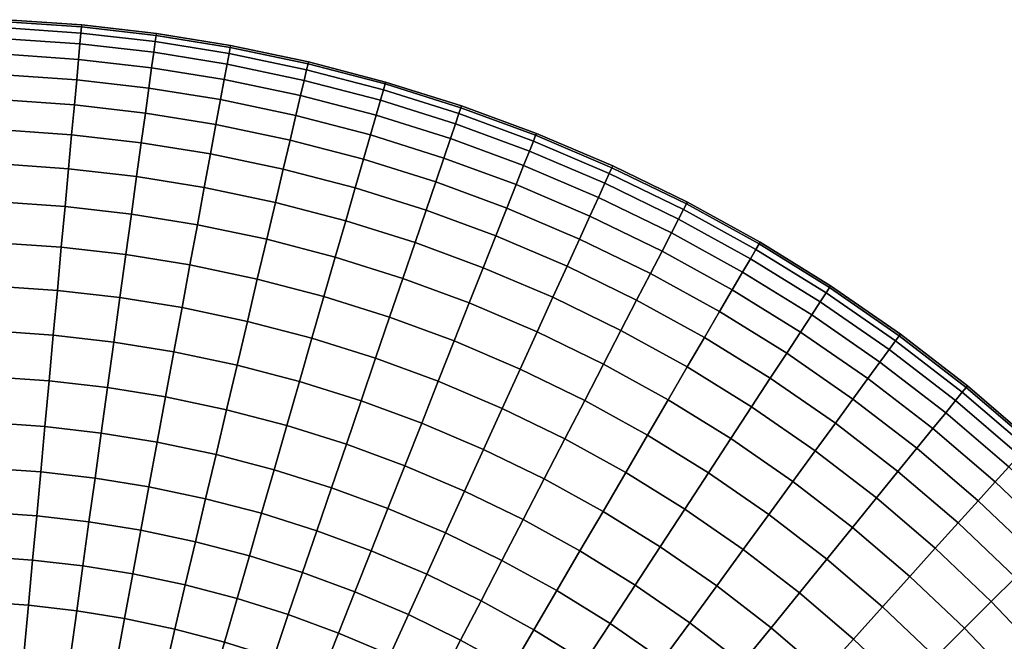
# Model space of a CAD drawing. Extents: x -120 to 2831, y -92 to 75.
# Tile 31 of 256: x 49 to 94, y 47 to 75. Entities that reach past the tile are written whole.
import ezdxf

# ---------------------------------------------------------------- set-up
doc = ezdxf.new("R2010")
doc.units = 0
doc.layers.add('GLASS', color=18, linetype='CONTINUOUS')

msp = doc.modelspace()

# ---------------------------------------------------------------- meshes
at = {"layer": 'GLASS'}
mesh = msp.add_polyface(dxfattribs=at)
corners = [(49.612, 50.267, 0.091), (47.308, 50.426, 0.091), (47.401, 52.445, 0), (49.796, 52.28, 0), (49.422, 48.203, 0.376), (47.213, 48.355, 0.376), (49.231, 46.115, 0.869), (47.118, 46.261, 0.869), (49.231, 46.115, 44.131), (47.118, 46.261, 44.131), (47.022, 44.172, 43.42), (49.04, 44.033, 43.42), (49.422, 48.203, 44.624), (47.213, 48.355, 44.624), (49.612, 50.267, 44.909), (47.308, 50.426, 44.909), (49.796, 52.28, 45), (47.401, 52.445, 45), (49.981, 54.294, 44.909), (47.493, 54.465, 44.909), (50.171, 56.357, 44.624), (47.588, 56.535, 44.624), (50.362, 58.446, 44.131), (47.684, 58.63, 44.131), (50.553, 60.528, 43.42), (47.779, 60.719, 43.42), (50.741, 62.571, 42.486), (47.873, 62.768, 42.486), (50.921, 64.541, 41.332), (47.964, 64.744, 41.332), (51.092, 66.403, 39.968), (48.049, 66.612, 39.968), (51.25, 68.124, 38.41), (48.128, 68.338, 38.41), (51.392, 69.675, 36.682), (48.199, 69.895, 36.682), (51.517, 71.034, 34.812), (48.262, 71.258, 34.812), (51.622, 72.183, 32.834), (48.315, 72.411, 32.834), (51.708, 73.113, 30.782), (48.357, 73.343, 30.782), (51.773, 73.821, 28.691), (48.39, 74.054, 28.691), (51.818, 74.312, 26.594), (48.412, 74.546, 26.594), (51.844, 74.596, 24.522), (48.425, 74.831, 24.522), (51.852, 74.686, 22.5), (48.43, 74.922, 22.5), (51.844, 74.596, 20.478), (48.425, 74.831, 20.478), (51.818, 74.312, 18.406), (48.412, 74.546, 18.406), (51.773, 73.821, 16.309), (48.39, 74.054, 16.309), (51.708, 73.113, 14.218), (48.357, 73.343, 14.218), (51.622, 72.183, 12.166), (48.315, 72.411, 12.166), (51.517, 71.034, 10.188), (48.262, 71.258, 10.188), (51.392, 69.675, 8.318), (48.199, 69.895, 8.318), (51.25, 68.124, 6.59), (48.128, 68.338, 6.59), (51.092, 66.403, 5.032), (48.049, 66.612, 5.032), (50.921, 64.541, 3.668), (47.964, 64.744, 3.668), (50.741, 62.571, 2.514), (47.873, 62.768, 2.514), (50.553, 60.528, 1.58), (47.779, 60.719, 1.58), (50.362, 58.446, 0.869), (47.684, 58.63, 0.869), (50.171, 56.357, 0.376), (47.588, 56.535, 0.376), (49.981, 54.294, 0.091), (47.493, 54.465, 0.091), (49.796, 52.28, 0), (47.401, 52.445, 0), (51.622, 47.951, 0.376), (51.906, 50.004, 0.091), (51.335, 45.874, 0.869), (51.622, 47.951, 44.624), (51.335, 45.874, 44.131), (51.906, 50.004, 44.909)]
mesh.append_faces([[corners[k] for k in face] for face in [(0, 1, 2, 3), (4, 5, 1, 0), (6, 7, 5, 4), (8, 9, 10, 11), (12, 13, 9, 8), (14, 15, 13, 12), (16, 17, 15, 14), (18, 19, 17, 16), (20, 21, 19, 18), (22, 23, 21, 20), (24, 25, 23, 22), (26, 27, 25, 24), (28, 29, 27, 26), (30, 31, 29, 28), (32, 33, 31, 30), (34, 35, 33, 32), (36, 37, 35, 34), (38, 39, 37, 36), (40, 41, 39, 38), (42, 43, 41, 40), (44, 45, 43, 42), (46, 47, 45, 44), (48, 49, 47, 46), (50, 51, 49, 48), (52, 53, 51, 50), (54, 55, 53, 52), (56, 57, 55, 54), (58, 59, 57, 56), (60, 61, 59, 58), (62, 63, 61, 60), (64, 65, 63, 62), (66, 67, 65, 64), (68, 69, 67, 66), (70, 71, 69, 68), (72, 73, 71, 70), (74, 75, 73, 72), (76, 77, 75, 74), (78, 79, 77, 76), (80, 81, 79, 78), (82, 4, 0, 83), (84, 6, 4, 82), (85, 12, 8, 86), (87, 14, 12, 85)]])
mesh = msp.add_polyface(dxfattribs=at)
corners = [(54.122, 66.055, 39.968), (51.092, 66.403, 39.968), (50.921, 64.541, 41.332), (53.867, 64.203, 41.332), (54.359, 67.767, 38.41), (51.25, 68.124, 38.41), (54.572, 69.31, 36.682), (51.392, 69.675, 36.682), (54.759, 70.662, 34.812), (51.517, 71.034, 34.812), (54.917, 71.805, 32.834), (51.622, 72.183, 32.834), (55.044, 72.73, 30.782), (51.708, 73.113, 30.782), (55.142, 73.434, 28.691), (51.773, 73.821, 28.691), (55.209, 73.923, 26.594), (51.818, 74.312, 26.594), (55.248, 74.205, 24.522), (51.844, 74.596, 24.522), (55.26, 74.295, 22.5), (51.852, 74.686, 22.5), (55.248, 74.205, 20.478), (51.844, 74.596, 20.478), (55.209, 73.923, 18.406), (51.818, 74.312, 18.406), (55.142, 73.434, 16.309), (51.773, 73.821, 16.309), (55.044, 72.73, 14.218), (51.708, 73.113, 14.218), (54.917, 71.805, 12.166), (51.622, 72.183, 12.166), (54.759, 70.662, 10.188), (51.517, 71.034, 10.188), (54.572, 69.31, 8.318), (51.392, 69.675, 8.318), (54.359, 67.767, 6.59), (51.25, 68.124, 6.59), (54.122, 66.055, 5.032), (51.092, 66.403, 5.032), (53.867, 64.203, 3.668), (50.921, 64.541, 3.668), (53.596, 62.243, 2.514), (50.741, 62.571, 2.514), (57.134, 65.568, 39.968), (56.793, 63.73, 41.332), (57.448, 67.268, 38.41), (57.732, 68.8, 36.682), (57.98, 70.142, 34.812), (58.19, 71.276, 32.834), (58.36, 72.195, 30.782), (58.489, 72.894, 28.691), (58.579, 73.379, 26.594), (58.631, 73.658, 24.522), (58.647, 73.748, 22.5), (58.631, 73.658, 20.478), (58.579, 73.379, 18.406), (58.489, 72.894, 16.309), (58.36, 72.195, 14.218), (58.19, 71.276, 12.166), (57.98, 70.142, 10.188), (57.732, 68.8, 8.318), (57.448, 67.268, 6.59), (57.134, 65.568, 5.032), (56.793, 63.73, 3.668), (60.298, 64.903, 39.968), (59.869, 63.083, 41.332), (59.869, 63.083, 3.668), (60.298, 64.903, 5.032)]
mesh.append_faces([[corners[k] for k in face] for face in [(0, 1, 2, 3), (4, 5, 1, 0), (6, 7, 5, 4), (8, 9, 7, 6), (10, 11, 9, 8), (12, 13, 11, 10), (14, 15, 13, 12), (16, 17, 15, 14), (18, 19, 17, 16), (20, 21, 19, 18), (22, 23, 21, 20), (24, 25, 23, 22), (26, 27, 25, 24), (28, 29, 27, 26), (30, 31, 29, 28), (32, 33, 31, 30), (34, 35, 33, 32), (36, 37, 35, 34), (38, 39, 37, 36), (40, 41, 39, 38), (42, 43, 41, 40), (44, 0, 3, 45), (46, 4, 0, 44), (47, 6, 4, 46), (48, 8, 6, 47), (49, 10, 8, 48), (50, 12, 10, 49), (51, 14, 12, 50), (52, 16, 14, 51), (53, 18, 16, 52), (54, 20, 18, 53), (55, 22, 20, 54), (56, 24, 22, 55), (57, 26, 24, 56), (58, 28, 26, 57), (59, 30, 28, 58), (60, 32, 30, 59), (61, 34, 32, 60), (62, 36, 34, 61), (63, 38, 36, 62), (64, 40, 38, 63), (65, 44, 45, 66), (67, 64, 63, 68)]])
mesh = msp.add_polyface(dxfattribs=at)
corners = [(60.694, 66.585, 38.41), (57.448, 67.268, 38.41), (57.134, 65.568, 39.968), (60.298, 64.903, 39.968), (61.052, 68.102, 36.682), (57.732, 68.8, 36.682), (61.365, 69.43, 34.812), (57.98, 70.142, 34.812), (61.629, 70.553, 32.834), (58.19, 71.276, 32.834), (61.844, 71.462, 30.782), (58.36, 72.195, 30.782), (62.007, 72.154, 28.691), (58.489, 72.894, 28.691), (62.12, 72.634, 26.594), (58.579, 73.379, 26.594), (62.185, 72.911, 24.522), (58.631, 73.658, 24.522), (62.206, 72.999, 22.5), (58.647, 73.748, 22.5), (62.185, 72.911, 20.478), (58.631, 73.658, 20.478), (62.12, 72.634, 18.406), (58.579, 73.379, 18.406), (62.007, 72.154, 16.309), (58.489, 72.894, 16.309), (61.844, 71.462, 14.218), (58.36, 72.195, 14.218), (61.629, 70.553, 12.166), (58.19, 71.276, 12.166), (61.365, 69.43, 10.188), (57.98, 70.142, 10.188), (61.052, 68.102, 8.318), (57.732, 68.8, 8.318), (60.694, 66.585, 6.59), (57.448, 67.268, 6.59), (60.298, 64.903, 5.032), (57.134, 65.568, 5.032), (64.334, 67.243, 36.682), (63.903, 65.746, 38.41), (64.711, 68.555, 34.812), (65.03, 69.664, 32.834), (65.288, 70.561, 30.782), (65.484, 71.245, 28.691), (65.621, 71.718, 26.594), (65.699, 71.992, 24.522), (65.724, 72.079, 22.5), (65.699, 71.992, 20.478), (65.621, 71.718, 18.406), (65.484, 71.245, 16.309), (65.288, 70.561, 14.218), (65.03, 69.664, 12.166), (64.711, 68.555, 10.188), (64.334, 67.243, 8.318), (63.903, 65.746, 6.59), (67.571, 66.227, 36.682), (67.068, 64.753, 38.41), (68.011, 67.519, 34.812), (68.383, 68.611, 32.834), (68.684, 69.495, 30.782), (68.914, 70.168, 28.691), (68.383, 68.611, 12.166), (68.684, 69.495, 14.218), (68.011, 67.519, 10.188), (67.571, 66.227, 8.318), (67.068, 64.753, 6.59)]
mesh.append_faces([[corners[k] for k in face] for face in [(0, 1, 2, 3), (4, 5, 1, 0), (6, 7, 5, 4), (8, 9, 7, 6), (10, 11, 9, 8), (12, 13, 11, 10), (14, 15, 13, 12), (16, 17, 15, 14), (18, 19, 17, 16), (20, 21, 19, 18), (22, 23, 21, 20), (24, 25, 23, 22), (26, 27, 25, 24), (28, 29, 27, 26), (30, 31, 29, 28), (32, 33, 31, 30), (34, 35, 33, 32), (36, 37, 35, 34), (38, 4, 0, 39), (40, 6, 4, 38), (41, 8, 6, 40), (42, 10, 8, 41), (43, 12, 10, 42), (44, 14, 12, 43), (45, 16, 14, 44), (46, 18, 16, 45), (47, 20, 18, 46), (48, 22, 20, 47), (49, 24, 22, 48), (50, 26, 24, 49), (51, 28, 26, 50), (52, 30, 28, 51), (53, 32, 30, 52), (54, 34, 32, 53), (55, 38, 39, 56), (57, 40, 38, 55), (58, 41, 40, 57), (59, 42, 41, 58), (60, 43, 42, 59), (61, 51, 50, 62), (63, 52, 51, 61), (64, 53, 52, 63), (65, 54, 53, 64)]])
mesh = msp.add_polyface(dxfattribs=at)
corners = [(69.073, 70.635, 26.594), (65.621, 71.718, 26.594), (65.484, 71.245, 28.691), (68.914, 70.168, 28.691), (69.165, 70.904, 24.522), (65.699, 71.992, 24.522), (69.194, 70.99, 22.5), (65.724, 72.079, 22.5), (69.165, 70.904, 20.478), (65.699, 71.992, 20.478), (69.073, 70.635, 18.406), (65.621, 71.718, 18.406), (68.914, 70.168, 16.309), (65.484, 71.245, 16.309), (68.684, 69.495, 14.218), (65.288, 70.561, 14.218), (71.257, 66.324, 34.812), (68.011, 67.519, 34.812), (67.571, 66.227, 36.682), (70.755, 65.055, 36.682), (71.682, 67.397, 32.834), (68.383, 68.611, 32.834), (72.025, 68.265, 30.782), (68.684, 69.495, 30.782), (72.287, 68.927, 28.691), (72.469, 69.385, 26.594), (72.573, 69.65, 24.522), (72.607, 69.734, 22.5), (72.573, 69.65, 20.478), (72.469, 69.385, 18.406), (72.287, 68.927, 16.309), (72.025, 68.265, 14.218), (71.682, 67.397, 12.166), (68.383, 68.611, 12.166), (71.257, 66.324, 10.188), (68.011, 67.519, 10.188), (70.755, 65.055, 8.318), (67.571, 66.227, 8.318), (75.051, 65.964, 32.834), (74.572, 64.913, 34.812), (75.438, 66.813, 30.782), (75.733, 67.461, 28.691), (75.937, 67.909, 26.594), (76.055, 68.168, 24.522), (76.093, 68.251, 22.5), (76.055, 68.168, 20.478), (75.937, 67.909, 18.406), (75.733, 67.461, 16.309), (75.438, 66.813, 14.218), (75.051, 65.964, 12.166), (74.572, 64.913, 10.188), (78.773, 65.191, 30.782), (78.343, 64.362, 32.834), (79.1, 65.823, 28.691), (79.327, 66.26, 26.594), (79.458, 66.513, 24.522), (79.5, 66.594, 22.5), (79.458, 66.513, 20.478), (79.327, 66.26, 18.406), (79.1, 65.823, 16.309), (78.773, 65.191, 14.218), (78.343, 64.362, 12.166)]
mesh.append_faces([[corners[k] for k in face] for face in [(0, 1, 2, 3), (4, 5, 1, 0), (6, 7, 5, 4), (8, 9, 7, 6), (10, 11, 9, 8), (12, 13, 11, 10), (14, 15, 13, 12), (16, 17, 18, 19), (20, 21, 17, 16), (22, 23, 21, 20), (24, 3, 23, 22), (25, 0, 3, 24), (26, 4, 0, 25), (27, 6, 4, 26), (28, 8, 6, 27), (29, 10, 8, 28), (30, 12, 10, 29), (31, 14, 12, 30), (32, 33, 14, 31), (34, 35, 33, 32), (36, 37, 35, 34), (38, 20, 16, 39), (40, 22, 20, 38), (41, 24, 22, 40), (42, 25, 24, 41), (43, 26, 25, 42), (44, 27, 26, 43), (45, 28, 27, 44), (46, 29, 28, 45), (47, 30, 29, 46), (48, 31, 30, 47), (49, 32, 31, 48), (50, 34, 32, 49), (51, 40, 38, 52), (53, 41, 40, 51), (54, 42, 41, 53), (55, 43, 42, 54), (56, 44, 43, 55), (57, 45, 44, 56), (58, 46, 45, 57), (59, 47, 46, 58), (60, 48, 47, 59), (61, 49, 48, 60)]])
mesh = msp.add_polyface(dxfattribs=at)
corners = [(60.638, 54.39, 44.624), (57.984, 55.085, 44.624), (57.508, 53.067, 44.909), (60.066, 52.399, 44.909), (61.218, 56.406, 44.131), (58.465, 57.126, 44.131), (61.796, 58.415, 43.42), (58.944, 59.161, 43.42), (62.363, 60.387, 42.486), (59.415, 61.158, 42.486), (62.909, 62.288, 41.332), (59.869, 63.083, 41.332), (63.426, 64.085, 39.968), (60.298, 64.903, 39.968), (63.903, 65.746, 38.41), (60.694, 66.585, 38.41), (63.426, 64.085, 5.032), (60.298, 64.903, 5.032), (60.694, 66.585, 6.59), (63.903, 65.746, 6.59), (62.909, 62.288, 3.668), (59.869, 63.083, 3.668), (62.363, 60.387, 2.514), (59.415, 61.158, 2.514), (61.796, 58.415, 1.58), (58.944, 59.161, 1.58), (61.218, 56.406, 0.869), (58.465, 57.126, 0.869), (60.638, 54.39, 0.376), (57.984, 55.085, 0.376), (60.066, 52.399, 0.091), (57.508, 53.067, 0.091), (63.257, 53.569, 44.624), (62.588, 51.607, 44.909), (63.933, 55.553, 44.131), (64.608, 57.533, 43.42), (65.27, 59.475, 42.486), (65.908, 61.347, 41.332), (66.511, 63.117, 39.968), (67.068, 64.753, 38.41), (66.511, 63.117, 5.032), (67.068, 64.753, 6.59), (65.908, 61.347, 3.668), (65.27, 59.475, 2.514), (64.608, 57.533, 1.58), (63.933, 55.553, 0.869), (63.257, 53.569, 0.376), (62.588, 51.607, 0.091), (66.604, 54.57, 44.131), (65.832, 52.621, 44.624), (67.373, 56.515, 43.42), (68.129, 58.423, 42.486), (68.857, 60.262, 41.332), (69.545, 62, 39.968), (70.181, 63.607, 38.41), (69.545, 62, 5.032), (70.181, 63.607, 6.59), (68.857, 60.262, 3.668), (68.129, 58.423, 2.514), (67.373, 56.515, 1.58), (66.604, 54.57, 0.869), (65.832, 52.621, 0.376), (69.332, 53.41, 44.131), (68.462, 51.502, 44.624), (70.199, 55.313, 43.42), (68.462, 51.502, 0.376), (69.332, 53.41, 0.869)]
mesh.append_faces([[corners[k] for k in face] for face in [(0, 1, 2, 3), (4, 5, 1, 0), (6, 7, 5, 4), (8, 9, 7, 6), (10, 11, 9, 8), (12, 13, 11, 10), (14, 15, 13, 12), (16, 17, 18, 19), (20, 21, 17, 16), (22, 23, 21, 20), (24, 25, 23, 22), (26, 27, 25, 24), (28, 29, 27, 26), (30, 31, 29, 28), (32, 0, 3, 33), (34, 4, 0, 32), (35, 6, 4, 34), (36, 8, 6, 35), (37, 10, 8, 36), (38, 12, 10, 37), (39, 14, 12, 38), (40, 16, 19, 41), (42, 20, 16, 40), (43, 22, 20, 42), (44, 24, 22, 43), (45, 26, 24, 44), (46, 28, 26, 45), (47, 30, 28, 46), (48, 34, 32, 49), (50, 35, 34, 48), (51, 36, 35, 50), (52, 37, 36, 51), (53, 38, 37, 52), (54, 39, 38, 53), (55, 40, 41, 56), (57, 42, 40, 55), (58, 43, 42, 57), (59, 44, 43, 58), (60, 45, 44, 59), (61, 46, 45, 60), (62, 48, 49, 63), (64, 50, 48, 62), (65, 61, 60, 66)]])
mesh = msp.add_polyface(dxfattribs=at)
corners = [(80.281, 60.421, 36.682), (77.185, 62.126, 36.682), (76.468, 60.742, 38.41), (79.495, 59.076, 38.41), (80.969, 61.6, 34.812), (77.812, 63.337, 34.812), (81.551, 62.596, 32.834), (78.343, 64.362, 32.834), (82.022, 63.403, 30.782), (78.773, 65.191, 30.782), (82.38, 64.017, 28.691), (79.1, 65.823, 28.691), (82.629, 64.442, 26.594), (79.327, 66.26, 26.594), (82.772, 64.688, 24.522), (79.458, 66.513, 24.522), (82.818, 64.767, 22.5), (79.5, 66.594, 22.5), (82.772, 64.688, 20.478), (79.458, 66.513, 20.478), (82.629, 64.442, 18.406), (79.327, 66.26, 18.406), (82.38, 64.017, 16.309), (79.1, 65.823, 16.309), (82.022, 63.403, 14.218), (78.773, 65.191, 14.218), (81.551, 62.596, 12.166), (78.343, 64.362, 12.166), (80.969, 61.6, 10.188), (77.812, 63.337, 10.188), (80.281, 60.421, 8.318), (77.185, 62.126, 8.318), (79.495, 59.076, 6.59), (76.468, 60.742, 6.59), (84.034, 59.705, 34.812), (83.287, 58.563, 36.682), (84.665, 60.671, 32.834), (85.176, 61.452, 30.782), (85.565, 62.048, 28.691), (85.835, 62.46, 26.594), (85.991, 62.699, 24.522), (86.041, 62.775, 22.5), (85.991, 62.699, 20.478), (85.835, 62.46, 18.406), (85.565, 62.048, 16.309), (85.176, 61.452, 14.218), (84.665, 60.671, 12.166), (84.034, 59.705, 10.188), (83.287, 58.563, 8.318), (88.292, 59.299, 30.782), (87.741, 58.544, 32.834), (88.711, 59.873, 28.691), (89.002, 60.271, 26.594), (89.17, 60.501, 24.522), (89.223, 60.575, 22.5), (89.17, 60.501, 20.478), (89.002, 60.271, 18.406), (88.711, 59.873, 16.309), (88.292, 59.299, 14.218), (87.741, 58.544, 12.166), (92.288, 58.213, 22.5), (92.231, 58.143, 24.522), (92.231, 58.143, 20.478), (92.051, 57.922, 18.406)]
mesh.append_faces([[corners[k] for k in face] for face in [(0, 1, 2, 3), (4, 5, 1, 0), (6, 7, 5, 4), (8, 9, 7, 6), (10, 11, 9, 8), (12, 13, 11, 10), (14, 15, 13, 12), (16, 17, 15, 14), (18, 19, 17, 16), (20, 21, 19, 18), (22, 23, 21, 20), (24, 25, 23, 22), (26, 27, 25, 24), (28, 29, 27, 26), (30, 31, 29, 28), (32, 33, 31, 30), (34, 4, 0, 35), (36, 6, 4, 34), (37, 8, 6, 36), (38, 10, 8, 37), (39, 12, 10, 38), (40, 14, 12, 39), (41, 16, 14, 40), (42, 18, 16, 41), (43, 20, 18, 42), (44, 22, 20, 43), (45, 24, 22, 44), (46, 26, 24, 45), (47, 28, 26, 46), (48, 30, 28, 47), (49, 37, 36, 50), (51, 38, 37, 49), (52, 39, 38, 51), (53, 40, 39, 52), (54, 41, 40, 53), (55, 42, 41, 54), (56, 43, 42, 55), (57, 44, 43, 56), (58, 45, 44, 57), (59, 46, 45, 58), (60, 54, 53, 61), (62, 55, 54, 60), (63, 56, 55, 62)]])
mesh = msp.add_polyface(dxfattribs=at)
corners = [(70.755, 65.055, 36.682), (67.571, 66.227, 36.682), (67.068, 64.753, 38.41), (70.181, 63.607, 38.41), (70.181, 63.607, 6.59), (67.068, 64.753, 6.59), (67.571, 66.227, 8.318), (70.755, 65.055, 8.318), (71.049, 57.18, 42.486), (68.129, 58.423, 42.486), (67.373, 56.515, 43.42), (70.199, 55.313, 43.42), (71.869, 58.98, 41.332), (68.857, 60.262, 41.332), (72.644, 60.681, 39.968), (69.545, 62, 39.968), (73.361, 62.254, 38.41), (74.007, 63.672, 36.682), (74.572, 64.913, 34.812), (71.257, 66.324, 34.812), (74.007, 63.672, 8.318), (71.257, 66.324, 10.188), (74.572, 64.913, 10.188), (73.361, 62.254, 6.59), (72.644, 60.681, 5.032), (69.545, 62, 5.032), (71.869, 58.98, 3.668), (68.857, 60.262, 3.668), (71.049, 57.18, 2.514), (68.129, 58.423, 2.514), (70.199, 55.313, 1.58), (67.373, 56.515, 1.58), (69.332, 53.41, 0.869), (66.604, 54.57, 0.869), (72.959, 53.969, 43.42), (69.332, 53.41, 44.131), (71.998, 52.113, 44.131), (73.903, 55.792, 42.486), (74.813, 57.548, 41.332), (75.673, 59.208, 39.968), (76.468, 60.742, 38.41), (77.185, 62.126, 36.682), (77.812, 63.337, 34.812), (78.343, 64.362, 32.834), (75.051, 65.964, 32.834), (77.812, 63.337, 10.188), (75.051, 65.964, 12.166), (78.343, 64.362, 12.166), (77.185, 62.126, 8.318), (76.468, 60.742, 6.59), (75.673, 59.208, 5.032), (74.813, 57.548, 3.668), (73.903, 55.792, 2.514), (72.959, 53.969, 1.58), (71.998, 52.113, 0.869), (75.649, 52.489, 43.42), (74.595, 50.683, 44.131), (76.684, 54.261, 42.486), (77.681, 55.969, 41.332), (78.624, 57.584, 39.968), (79.495, 59.076, 38.41), (78.624, 57.584, 5.032), (79.495, 59.076, 6.59), (77.681, 55.969, 3.668), (76.684, 54.261, 2.514), (75.649, 52.489, 1.58), (74.595, 50.683, 0.869), (79.383, 52.592, 42.486), (78.261, 50.874, 43.42), (78.261, 50.874, 1.58), (79.383, 52.592, 2.514)]
mesh.append_faces([[corners[k] for k in face] for face in [(0, 1, 2, 3), (4, 5, 6, 7), (8, 9, 10, 11), (12, 13, 9, 8), (14, 15, 13, 12), (16, 3, 15, 14), (17, 0, 3, 16), (18, 19, 0, 17), (20, 7, 21, 22), (23, 4, 7, 20), (24, 25, 4, 23), (26, 27, 25, 24), (28, 29, 27, 26), (30, 31, 29, 28), (32, 33, 31, 30), (34, 11, 35, 36), (37, 8, 11, 34), (38, 12, 8, 37), (39, 14, 12, 38), (40, 16, 14, 39), (41, 17, 16, 40), (42, 18, 17, 41), (43, 44, 18, 42), (45, 22, 46, 47), (48, 20, 22, 45), (49, 23, 20, 48), (50, 24, 23, 49), (51, 26, 24, 50), (52, 28, 26, 51), (53, 30, 28, 52), (54, 32, 30, 53), (55, 34, 36, 56), (57, 37, 34, 55), (58, 38, 37, 57), (59, 39, 38, 58), (60, 40, 39, 59), (61, 50, 49, 62), (63, 51, 50, 61), (64, 52, 51, 63), (65, 53, 52, 64), (66, 54, 53, 65), (67, 57, 55, 68), (69, 65, 64, 70)]])
mesh = msp.add_polyface(dxfattribs=at)
corners = [(51.906, 50.004, 0.091), (49.612, 50.267, 0.091), (49.796, 52.28, 0), (52.182, 52.006, 0), (52.182, 52.006, 45), (49.796, 52.28, 45), (49.612, 50.267, 44.909), (51.906, 50.004, 44.909), (52.459, 54.009, 44.909), (49.981, 54.294, 44.909), (52.742, 56.062, 44.624), (50.171, 56.357, 44.624), (53.029, 58.139, 44.131), (50.362, 58.446, 44.131), (53.315, 60.211, 43.42), (50.553, 60.528, 43.42), (53.596, 62.243, 42.486), (50.741, 62.571, 42.486), (53.867, 64.203, 41.332), (50.921, 64.541, 41.332), (53.315, 60.211, 1.58), (50.553, 60.528, 1.58), (50.741, 62.571, 2.514), (53.596, 62.243, 2.514), (53.029, 58.139, 0.869), (50.362, 58.446, 0.869), (52.742, 56.062, 0.376), (50.171, 56.357, 0.376), (52.459, 54.009, 0.091), (49.981, 54.294, 0.091), (52.182, 52.006, 0), (49.796, 52.28, 0), (54.185, 49.636, 0.091), (54.553, 51.624, 0), (54.553, 51.624, 45), (54.185, 49.636, 44.909), (54.921, 53.612, 44.909), (55.298, 55.649, 44.624), (55.68, 57.711, 44.131), (56.06, 59.767, 43.42), (56.434, 61.785, 42.486), (56.793, 63.73, 41.332), (56.434, 61.785, 2.514), (53.867, 64.203, 3.668), (56.793, 63.73, 3.668), (56.06, 59.767, 1.58), (55.68, 57.711, 0.869), (55.298, 55.649, 0.376), (54.921, 53.612, 0.091), (54.553, 51.624, 0), (56.58, 49.132, 0.091), (57.044, 51.1, 0), (57.044, 51.1, 45), (56.58, 49.132, 44.909), (57.508, 53.067, 44.909), (57.984, 55.085, 44.624), (58.465, 57.126, 44.131), (58.944, 59.161, 43.42), (59.415, 61.158, 42.486), (59.869, 63.083, 41.332), (59.415, 61.158, 2.514), (59.869, 63.083, 3.668), (58.944, 59.161, 1.58), (58.465, 57.126, 0.869), (57.984, 55.085, 0.376), (57.508, 53.067, 0.091), (57.044, 51.1, 0), (60.066, 52.399, 44.909), (59.507, 50.456, 45), (59.507, 50.456, 0), (60.066, 52.399, 0.091)]
mesh.append_faces([[corners[k] for k in face] for face in [(0, 1, 2, 3), (4, 5, 6, 7), (8, 9, 5, 4), (10, 11, 9, 8), (12, 13, 11, 10), (14, 15, 13, 12), (16, 17, 15, 14), (18, 19, 17, 16), (20, 21, 22, 23), (24, 25, 21, 20), (26, 27, 25, 24), (28, 29, 27, 26), (30, 31, 29, 28), (32, 0, 3, 33), (34, 4, 7, 35), (36, 8, 4, 34), (37, 10, 8, 36), (38, 12, 10, 37), (39, 14, 12, 38), (40, 16, 14, 39), (41, 18, 16, 40), (42, 23, 43, 44), (45, 20, 23, 42), (46, 24, 20, 45), (47, 26, 24, 46), (48, 28, 26, 47), (49, 30, 28, 48), (50, 32, 33, 51), (52, 34, 35, 53), (54, 36, 34, 52), (55, 37, 36, 54), (56, 38, 37, 55), (57, 39, 38, 56), (58, 40, 39, 57), (59, 41, 40, 58), (60, 42, 44, 61), (62, 45, 42, 60), (63, 46, 45, 62), (64, 47, 46, 63), (65, 48, 47, 64), (66, 49, 48, 65), (67, 54, 52, 68), (69, 66, 65, 70)]])
mesh = msp.add_polyface(dxfattribs=at)
corners = [(80.466, 54.248, 41.332), (77.681, 55.969, 41.332), (76.684, 54.261, 42.486), (79.383, 52.592, 42.486), (81.489, 55.812, 39.968), (78.624, 57.584, 39.968), (82.435, 57.259, 38.41), (79.495, 59.076, 38.41), (83.287, 58.563, 36.682), (80.281, 60.421, 36.682), (82.435, 57.259, 6.59), (79.495, 59.076, 6.59), (80.281, 60.421, 8.318), (83.287, 58.563, 8.318), (81.489, 55.812, 5.032), (78.624, 57.584, 5.032), (80.466, 54.248, 3.668), (77.681, 55.969, 3.668), (79.383, 52.592, 2.514), (76.684, 54.261, 2.514), (83.216, 52.346, 41.332), (82.05, 50.749, 42.486), (84.318, 53.856, 39.968), (85.337, 55.252, 38.41), (86.256, 56.51, 36.682), (87.061, 57.612, 34.812), (84.034, 59.705, 34.812), (87.741, 58.544, 32.834), (84.665, 60.671, 32.834), (87.061, 57.612, 10.188), (84.034, 59.705, 10.188), (84.665, 60.671, 12.166), (87.741, 58.544, 12.166), (86.256, 56.51, 8.318), (85.337, 55.252, 6.59), (84.318, 53.856, 5.032), (83.216, 52.346, 3.668), (82.05, 50.749, 2.514), (87.043, 51.757, 39.968), (85.865, 50.306, 41.332), (88.133, 53.098, 38.41), (89.115, 54.307, 36.682), (89.976, 55.367, 34.812), (90.703, 56.262, 32.834), (91.292, 56.987, 30.782), (88.292, 59.299, 30.782), (91.741, 57.539, 28.691), (88.711, 59.873, 28.691), (92.051, 57.922, 26.594), (89.002, 60.271, 26.594), (92.231, 58.143, 24.522), (89.17, 60.501, 24.522), (91.741, 57.539, 16.309), (88.711, 59.873, 16.309), (89.002, 60.271, 18.406), (92.051, 57.922, 18.406), (91.292, 56.987, 14.218), (88.292, 59.299, 14.218), (90.703, 56.262, 12.166), (89.976, 55.367, 10.188), (89.115, 54.307, 8.318), (88.133, 53.098, 6.59), (87.043, 51.757, 5.032), (85.865, 50.306, 3.668), (91.857, 51.96, 36.682), (90.814, 50.803, 38.41), (92.771, 52.974, 34.812), (93.544, 53.831, 32.834), (92.771, 52.974, 10.188), (93.544, 53.831, 12.166), (91.857, 51.96, 8.318), (90.814, 50.803, 6.59)]
mesh.append_faces([[corners[k] for k in face] for face in [(0, 1, 2, 3), (4, 5, 1, 0), (6, 7, 5, 4), (8, 9, 7, 6), (10, 11, 12, 13), (14, 15, 11, 10), (16, 17, 15, 14), (18, 19, 17, 16), (20, 0, 3, 21), (22, 4, 0, 20), (23, 6, 4, 22), (24, 8, 6, 23), (25, 26, 8, 24), (27, 28, 26, 25), (29, 30, 31, 32), (33, 13, 30, 29), (34, 10, 13, 33), (35, 14, 10, 34), (36, 16, 14, 35), (37, 18, 16, 36), (38, 22, 20, 39), (40, 23, 22, 38), (41, 24, 23, 40), (42, 25, 24, 41), (43, 27, 25, 42), (44, 45, 27, 43), (46, 47, 45, 44), (48, 49, 47, 46), (50, 51, 49, 48), (52, 53, 54, 55), (56, 57, 53, 52), (58, 32, 57, 56), (59, 29, 32, 58), (60, 33, 29, 59), (61, 34, 33, 60), (62, 35, 34, 61), (63, 36, 35, 62), (64, 41, 40, 65), (66, 42, 41, 64), (67, 43, 42, 66), (68, 59, 58, 69), (70, 60, 59, 68), (71, 61, 60, 70)]])
mesh = msp.add_polyface(dxfattribs=at)
corners = [(94.169, 54.524, 30.782), (91.292, 56.987, 30.782), (90.703, 56.262, 32.834), (93.544, 53.831, 32.834), (94.646, 55.052, 28.691), (91.741, 57.539, 28.691), (94.976, 55.418, 26.594), (92.051, 57.922, 26.594), (95.166, 55.63, 24.522), (92.231, 58.143, 24.522), (95.227, 55.697, 22.5), (92.288, 58.213, 22.5), (95.166, 55.63, 20.478), (92.231, 58.143, 20.478), (94.976, 55.418, 18.406), (92.051, 57.922, 18.406), (94.646, 55.052, 16.309), (91.741, 57.539, 16.309), (94.169, 54.524, 14.218), (91.292, 56.987, 14.218), (93.544, 53.831, 12.166), (90.703, 56.262, 12.166), (94.475, 49.475, 36.682), (91.857, 51.96, 36.682), (90.814, 50.803, 38.41), (93.373, 48.373, 38.41), (95.44, 50.44, 34.812), (92.771, 52.974, 34.812), (96.256, 51.256, 32.834), (96.916, 51.916, 30.782), (97.419, 52.419, 28.691), (97.767, 52.767, 26.594), (97.969, 52.969, 24.522), (98.033, 53.033, 22.5), (97.969, 52.969, 20.478), (97.767, 52.767, 18.406), (97.419, 52.419, 16.309), (96.916, 51.916, 14.218), (96.256, 51.256, 12.166), (95.44, 50.44, 10.188), (92.771, 52.974, 10.188), (94.475, 49.475, 8.318), (91.857, 51.96, 8.318), (93.373, 48.373, 6.59), (90.814, 50.803, 6.59), (97.973, 47.771, 34.812), (96.96, 46.858, 36.682), (98.83, 48.544, 32.834), (99.524, 49.17, 30.782), (100.052, 49.646, 28.691), (100.418, 49.976, 26.594), (100.63, 50.167, 24.522), (100.697, 50.228, 22.5), (100.63, 50.167, 20.478), (100.418, 49.976, 18.406), (100.052, 49.646, 16.309), (99.524, 49.17, 14.218), (98.83, 48.544, 12.166), (97.973, 47.771, 10.188), (96.96, 46.858, 8.318), (103.213, 47.288, 22.5), (103.142, 47.231, 24.522), (103.142, 47.231, 20.478), (102.922, 47.051, 18.406)]
mesh.append_faces([[corners[k] for k in face] for face in [(0, 1, 2, 3), (4, 5, 1, 0), (6, 7, 5, 4), (8, 9, 7, 6), (10, 11, 9, 8), (12, 13, 11, 10), (14, 15, 13, 12), (16, 17, 15, 14), (18, 19, 17, 16), (20, 21, 19, 18), (22, 23, 24, 25), (26, 27, 23, 22), (28, 3, 27, 26), (29, 0, 3, 28), (30, 4, 0, 29), (31, 6, 4, 30), (32, 8, 6, 31), (33, 10, 8, 32), (34, 12, 10, 33), (35, 14, 12, 34), (36, 16, 14, 35), (37, 18, 16, 36), (38, 20, 18, 37), (39, 40, 20, 38), (41, 42, 40, 39), (43, 44, 42, 41), (45, 26, 22, 46), (47, 28, 26, 45), (48, 29, 28, 47), (49, 30, 29, 48), (50, 31, 30, 49), (51, 32, 31, 50), (52, 33, 32, 51), (53, 34, 33, 52), (54, 35, 34, 53), (55, 36, 35, 54), (56, 37, 36, 55), (57, 38, 37, 56), (58, 39, 38, 57), (59, 41, 39, 58), (60, 52, 51, 61), (62, 53, 52, 60), (63, 54, 53, 62)]])
mesh = msp.add_polyface(dxfattribs=at)
corners = [(61.284, 47.78, 0.091), (58.948, 48.513, 0.091), (59.507, 50.456, 0), (61.936, 49.693, 0), (60.615, 45.818, 0.376), (58.376, 46.521, 0.376), (59.939, 43.833, 0.869), (57.796, 44.506, 0.869), (60.615, 45.818, 44.624), (58.376, 46.521, 44.624), (57.796, 44.506, 44.131), (59.939, 43.833, 44.131), (61.284, 47.78, 44.909), (58.948, 48.513, 44.909), (61.936, 49.693, 45), (59.507, 50.456, 45), (62.588, 51.607, 44.909), (60.066, 52.399, 44.909), (61.936, 49.693, 0), (59.507, 50.456, 0), (60.066, 52.399, 0.091), (62.588, 51.607, 0.091), (63.581, 46.934, 0.091), (64.325, 48.814, 0), (62.818, 45.007, 0.376), (62.046, 43.058, 0.869), (61.276, 41.113, 1.58), (59.264, 41.854, 1.58), (60.521, 39.205, 2.514), (58.602, 39.912, 2.514), (61.276, 41.113, 43.42), (59.264, 41.854, 43.42), (58.602, 39.912, 42.486), (60.521, 39.205, 42.486), (62.046, 43.058, 44.131), (62.818, 45.007, 44.624), (63.581, 46.934, 44.909), (64.325, 48.814, 45), (65.069, 50.694, 44.909), (65.832, 52.621, 44.624), (63.257, 53.569, 44.624), (65.069, 50.694, 0.091), (63.257, 53.569, 0.376), (65.832, 52.621, 0.376), (64.325, 48.814, 0), (65.927, 45.936, 0.091), (66.765, 47.776, 0), (65.068, 44.05, 0.376), (64.198, 42.142, 0.869), (63.331, 40.239, 1.58), (64.198, 42.142, 44.131), (63.331, 40.239, 43.42), (65.068, 44.05, 44.624), (65.927, 45.936, 44.909), (66.765, 47.776, 45), (67.603, 49.616, 44.909), (68.462, 51.502, 44.624), (67.603, 49.616, 0.091), (68.462, 51.502, 0.376), (66.765, 47.776, 0), (68.22, 44.821, 0.091), (69.15, 46.616, 0), (67.266, 42.98, 0.376), (66.302, 41.119, 0.869), (65.34, 39.262, 1.58), (66.302, 41.119, 44.131), (65.34, 39.262, 43.42), (67.266, 42.98, 44.624), (68.22, 44.821, 44.909), (69.15, 46.616, 45), (68.351, 39.99, 0.869), (69.408, 41.801, 0.376)]
mesh.append_faces([[corners[k] for k in face] for face in [(0, 1, 2, 3), (4, 5, 1, 0), (6, 7, 5, 4), (8, 9, 10, 11), (12, 13, 9, 8), (14, 15, 13, 12), (16, 17, 15, 14), (18, 19, 20, 21), (22, 0, 3, 23), (24, 4, 0, 22), (25, 6, 4, 24), (26, 27, 6, 25), (28, 29, 27, 26), (30, 31, 32, 33), (34, 11, 31, 30), (35, 8, 11, 34), (36, 12, 8, 35), (37, 14, 12, 36), (38, 16, 14, 37), (39, 40, 16, 38), (41, 21, 42, 43), (44, 18, 21, 41), (45, 22, 23, 46), (47, 24, 22, 45), (48, 25, 24, 47), (49, 26, 25, 48), (50, 34, 30, 51), (52, 35, 34, 50), (53, 36, 35, 52), (54, 37, 36, 53), (55, 38, 37, 54), (56, 39, 38, 55), (57, 41, 43, 58), (59, 44, 41, 57), (60, 45, 46, 61), (62, 47, 45, 60), (63, 48, 47, 62), (64, 49, 48, 63), (65, 50, 51, 66), (67, 52, 50, 65), (68, 53, 52, 67), (69, 54, 53, 68), (70, 63, 62, 71)]])
mesh = msp.add_polyface(dxfattribs=at)
corners = [(70.08, 48.411, 44.909), (67.603, 49.616, 44.909), (66.765, 47.776, 45), (69.15, 46.616, 45), (71.033, 50.251, 44.624), (68.462, 51.502, 44.624), (71.998, 52.113, 44.131), (69.332, 53.41, 44.131), (71.033, 50.251, 0.376), (68.462, 51.502, 0.376), (69.332, 53.41, 0.869), (71.998, 52.113, 0.869), (70.08, 48.411, 0.091), (67.603, 49.616, 0.091), (69.15, 46.616, 0), (66.765, 47.776, 0), (70.453, 43.591, 0.091), (68.22, 44.821, 0.091), (69.15, 46.616, 0), (71.473, 45.337, 0), (69.408, 41.801, 0.376), (67.266, 42.98, 0.376), (69.408, 41.801, 44.624), (67.266, 42.98, 44.624), (66.302, 41.119, 44.131), (68.351, 39.99, 44.131), (70.453, 43.591, 44.909), (68.22, 44.821, 44.909), (71.473, 45.337, 45), (72.492, 47.083, 44.909), (73.537, 48.872, 44.624), (74.595, 50.683, 44.131), (73.537, 48.872, 0.376), (74.595, 50.683, 0.869), (72.492, 47.083, 0.091), (71.473, 45.337, 0), (72.622, 42.25, 0.091), (73.728, 43.942, 0), (71.488, 40.515, 0.376), (72.622, 42.25, 44.909), (71.488, 40.515, 44.624), (73.728, 43.942, 45), (74.835, 45.634, 44.909), (75.969, 47.369, 44.624), (77.116, 49.124, 44.131), (78.261, 50.874, 43.42), (75.649, 52.489, 43.42), (77.116, 49.124, 0.869), (75.649, 52.489, 1.58), (78.261, 50.874, 1.58), (75.969, 47.369, 0.376), (74.835, 45.634, 0.091), (73.728, 43.942, 0), (74.764, 40.769, 0.091), (75.956, 42.402, 0), (73.542, 39.095, 0.376), (74.764, 40.769, 44.909), (73.542, 39.095, 44.624), (75.956, 42.402, 45), (77.148, 44.035, 44.909), (78.37, 45.709, 44.624), (79.607, 47.402, 44.131), (78.37, 45.709, 0.376), (79.607, 47.402, 0.869), (77.148, 44.035, 0.091), (75.956, 42.402, 0), (76.827, 39.18, 0.091), (78.102, 40.749, 0), (78.102, 40.749, 45), (76.827, 39.18, 44.909), (79.376, 42.318, 44.909), (78.102, 40.749, 0), (79.376, 42.318, 0.091)]
mesh.append_faces([[corners[k] for k in face] for face in [(0, 1, 2, 3), (4, 5, 1, 0), (6, 7, 5, 4), (8, 9, 10, 11), (12, 13, 9, 8), (14, 15, 13, 12), (16, 17, 18, 19), (20, 21, 17, 16), (22, 23, 24, 25), (26, 27, 23, 22), (28, 3, 27, 26), (29, 0, 3, 28), (30, 4, 0, 29), (31, 6, 4, 30), (32, 8, 11, 33), (34, 12, 8, 32), (35, 14, 12, 34), (36, 16, 19, 37), (38, 20, 16, 36), (39, 26, 22, 40), (41, 28, 26, 39), (42, 29, 28, 41), (43, 30, 29, 42), (44, 31, 30, 43), (45, 46, 31, 44), (47, 33, 48, 49), (50, 32, 33, 47), (51, 34, 32, 50), (52, 35, 34, 51), (53, 36, 37, 54), (55, 38, 36, 53), (56, 39, 40, 57), (58, 41, 39, 56), (59, 42, 41, 58), (60, 43, 42, 59), (61, 44, 43, 60), (62, 50, 47, 63), (64, 51, 50, 62), (65, 52, 51, 64), (66, 53, 54, 67), (68, 58, 56, 69), (70, 59, 58, 68), (71, 65, 64, 72)]])
mesh = msp.add_polyface(dxfattribs=at)
corners = [(80.84, 49.091, 43.42), (78.261, 50.874, 43.42), (77.116, 49.124, 44.131), (79.607, 47.402, 44.131), (82.05, 50.749, 42.486), (79.383, 52.592, 42.486), (80.84, 49.091, 1.58), (78.261, 50.874, 1.58), (79.383, 52.592, 2.514), (82.05, 50.749, 2.514), (79.607, 47.402, 0.869), (77.116, 49.124, 0.869), (80.683, 43.927, 44.624), (78.37, 45.709, 44.624), (77.148, 44.035, 44.909), (79.376, 42.318, 44.909), (82.005, 45.555, 44.131), (83.324, 47.178, 43.42), (84.617, 48.77, 42.486), (85.865, 50.306, 41.332), (83.216, 52.346, 41.332), (84.617, 48.77, 2.514), (83.216, 52.346, 3.668), (85.865, 50.306, 3.668), (83.324, 47.178, 1.58), (82.005, 45.555, 0.869), (80.683, 43.927, 0.376), (78.37, 45.709, 0.376), (79.376, 42.318, 0.091), (77.148, 44.035, 0.091), (82.901, 42.029, 44.624), (81.513, 40.489, 44.909), (84.305, 43.586, 44.131), (85.706, 45.139, 43.42), (87.08, 46.663, 42.486), (88.405, 48.132, 41.332), (89.657, 49.52, 39.968), (87.043, 51.757, 39.968), (90.814, 50.803, 38.41), (88.133, 53.098, 38.41), (89.657, 49.52, 5.032), (87.043, 51.757, 5.032), (88.133, 53.098, 6.59), (90.814, 50.803, 6.59), (88.405, 48.132, 3.668), (87.08, 46.663, 2.514), (85.706, 45.139, 1.58), (84.305, 43.586, 0.869), (82.901, 42.029, 0.376), (81.513, 40.489, 0.091), (87.979, 42.98, 43.42), (86.501, 41.501, 44.131), (89.43, 44.431, 42.486), (90.829, 45.829, 41.332), (92.151, 47.151, 39.968), (93.373, 48.373, 38.41), (92.151, 47.151, 5.032), (93.373, 48.373, 6.59), (90.829, 45.829, 3.668), (89.43, 44.431, 2.514), (87.979, 42.98, 1.58), (86.501, 41.501, 0.869), (85.018, 40.018, 0.376), (91.662, 42.08, 42.486), (90.139, 40.706, 43.42), (93.131, 43.405, 41.332), (91.662, 42.08, 2.514), (93.131, 43.405, 3.668), (90.139, 40.706, 1.58)]
mesh.append_faces([[corners[k] for k in face] for face in [(0, 1, 2, 3), (4, 5, 1, 0), (6, 7, 8, 9), (10, 11, 7, 6), (12, 13, 14, 15), (16, 3, 13, 12), (17, 0, 3, 16), (18, 4, 0, 17), (19, 20, 4, 18), (21, 9, 22, 23), (24, 6, 9, 21), (25, 10, 6, 24), (26, 27, 10, 25), (28, 29, 27, 26), (30, 12, 15, 31), (32, 16, 12, 30), (33, 17, 16, 32), (34, 18, 17, 33), (35, 19, 18, 34), (36, 37, 19, 35), (38, 39, 37, 36), (40, 41, 42, 43), (44, 23, 41, 40), (45, 21, 23, 44), (46, 24, 21, 45), (47, 25, 24, 46), (48, 26, 25, 47), (49, 28, 26, 48), (50, 33, 32, 51), (52, 34, 33, 50), (53, 35, 34, 52), (54, 36, 35, 53), (55, 38, 36, 54), (56, 40, 43, 57), (58, 44, 40, 56), (59, 45, 44, 58), (60, 46, 45, 59), (61, 47, 46, 60), (62, 48, 47, 61), (63, 52, 50, 64), (65, 53, 52, 63), (66, 59, 58, 67), (68, 60, 59, 66)]])
mesh = msp.add_polyface(dxfattribs=at)
corners = [(53.808, 47.598, 0.376), (51.622, 47.951, 0.376), (51.906, 50.004, 0.091), (54.185, 49.636, 0.091), (53.427, 45.536, 0.869), (51.335, 45.874, 0.869), (53.046, 43.48, 1.58), (51.049, 43.802, 1.58), (52.673, 41.462, 2.514), (50.769, 41.769, 2.514), (52.313, 39.517, 3.668), (50.498, 39.81, 3.668), (51.973, 37.679, 5.032), (50.242, 37.958, 5.032), (52.313, 39.517, 41.332), (50.498, 39.81, 41.332), (50.242, 37.958, 39.968), (51.973, 37.679, 39.968), (52.673, 41.462, 42.486), (50.769, 41.769, 42.486), (53.046, 43.48, 43.42), (51.049, 43.802, 43.42), (53.427, 45.536, 44.131), (51.335, 45.874, 44.131), (53.808, 47.598, 44.624), (51.622, 47.951, 44.624), (54.185, 49.636, 44.909), (51.906, 50.004, 44.909), (56.105, 47.115, 0.376), (56.58, 49.132, 0.091), (55.624, 45.074, 0.869), (55.144, 43.038, 1.58), (54.673, 41.041, 2.514), (54.22, 39.116, 3.668), (53.791, 37.296, 5.032), (54.22, 39.116, 41.332), (53.791, 37.296, 39.968), (54.673, 41.041, 42.486), (55.144, 43.038, 43.42), (55.624, 45.074, 44.131), (56.105, 47.115, 44.624), (56.58, 49.132, 44.909), (58.948, 48.513, 0.091), (57.044, 51.1, 0), (59.507, 50.456, 0), (58.376, 46.521, 0.376), (57.796, 44.506, 0.869), (57.219, 42.496, 1.58), (56.652, 40.524, 2.514), (56.105, 38.623, 3.668), (56.105, 38.623, 41.332), (55.588, 36.826, 39.968), (56.652, 40.524, 42.486), (57.219, 42.496, 43.42), (57.796, 44.506, 44.131), (58.376, 46.521, 44.624), (58.948, 48.513, 44.909), (59.507, 50.456, 45), (57.044, 51.1, 45), (59.264, 41.854, 1.58), (59.939, 43.833, 0.869), (58.602, 39.912, 2.514), (57.964, 38.039, 3.668), (58.602, 39.912, 42.486), (57.964, 38.039, 41.332), (59.264, 41.854, 43.42), (59.939, 43.833, 44.131)]
mesh.append_faces([[corners[k] for k in face] for face in [(0, 1, 2, 3), (4, 5, 1, 0), (6, 7, 5, 4), (8, 9, 7, 6), (10, 11, 9, 8), (12, 13, 11, 10), (14, 15, 16, 17), (18, 19, 15, 14), (20, 21, 19, 18), (22, 23, 21, 20), (24, 25, 23, 22), (26, 27, 25, 24), (28, 0, 3, 29), (30, 4, 0, 28), (31, 6, 4, 30), (32, 8, 6, 31), (33, 10, 8, 32), (34, 12, 10, 33), (35, 14, 17, 36), (37, 18, 14, 35), (38, 20, 18, 37), (39, 22, 20, 38), (40, 24, 22, 39), (41, 26, 24, 40), (42, 29, 43, 44), (45, 28, 29, 42), (46, 30, 28, 45), (47, 31, 30, 46), (48, 32, 31, 47), (49, 33, 32, 48), (50, 35, 36, 51), (52, 37, 35, 50), (53, 38, 37, 52), (54, 39, 38, 53), (55, 40, 39, 54), (56, 41, 40, 55), (57, 58, 41, 56), (59, 47, 46, 60), (61, 48, 47, 59), (62, 49, 48, 61), (63, 52, 50, 64), (65, 53, 52, 63), (66, 54, 53, 65)]])
mesh = msp.add_polyface(dxfattribs=at)
corners = [(94.52, 44.657, 39.968), (92.151, 47.151, 39.968), (90.829, 45.829, 41.332), (93.131, 43.405, 41.332), (95.803, 45.814, 38.41), (93.373, 48.373, 38.41), (96.96, 46.858, 36.682), (94.475, 49.475, 36.682), (95.803, 45.814, 6.59), (93.373, 48.373, 6.59), (94.475, 49.475, 8.318), (96.96, 46.858, 8.318), (94.52, 44.657, 5.032), (92.151, 47.151, 5.032), (93.131, 43.405, 3.668), (90.829, 45.829, 3.668), (96.757, 42.043, 39.968), (95.306, 40.865, 41.332), (98.098, 43.133, 38.41), (99.307, 44.115, 36.682), (100.366, 44.976, 34.812), (97.973, 47.771, 34.812), (101.262, 45.703, 32.834), (98.83, 48.544, 32.834), (101.987, 46.292, 30.782), (99.524, 49.17, 30.782), (102.539, 46.741, 28.691), (100.052, 49.646, 28.691), (102.922, 47.051, 26.594), (100.418, 49.976, 26.594), (103.142, 47.231, 24.522), (100.63, 50.167, 24.522), (102.539, 46.741, 16.309), (100.052, 49.646, 16.309), (100.418, 49.976, 18.406), (102.922, 47.051, 18.406), (101.987, 46.292, 14.218), (99.524, 49.17, 14.218), (101.262, 45.703, 12.166), (98.83, 48.544, 12.166), (100.366, 44.976, 10.188), (97.973, 47.771, 10.188), (99.307, 44.115, 8.318), (98.098, 43.133, 6.59), (96.757, 42.043, 5.032), (95.306, 40.865, 3.668), (102.612, 42.061, 34.812), (101.51, 41.256, 36.682), (103.544, 42.741, 32.834), (104.299, 43.292, 30.782), (104.873, 43.711, 28.691), (105.271, 44.002, 26.594), (105.501, 44.17, 24.522), (105.574, 44.223, 22.5), (103.213, 47.288, 22.5), (105.501, 44.17, 20.478), (103.142, 47.231, 20.478), (105.271, 44.002, 18.406), (104.873, 43.711, 16.309), (104.299, 43.292, 14.218), (103.544, 42.741, 12.166), (102.612, 42.061, 10.188), (101.51, 41.256, 8.318), (107.46, 40.835, 26.594), (107.048, 40.566, 28.691), (107.698, 40.991, 24.522), (107.775, 41.041, 22.5), (107.698, 40.991, 20.478), (107.46, 40.835, 18.406), (107.048, 40.566, 16.309)]
mesh.append_faces([[corners[k] for k in face] for face in [(0, 1, 2, 3), (4, 5, 1, 0), (6, 7, 5, 4), (8, 9, 10, 11), (12, 13, 9, 8), (14, 15, 13, 12), (16, 0, 3, 17), (18, 4, 0, 16), (19, 6, 4, 18), (20, 21, 6, 19), (22, 23, 21, 20), (24, 25, 23, 22), (26, 27, 25, 24), (28, 29, 27, 26), (30, 31, 29, 28), (32, 33, 34, 35), (36, 37, 33, 32), (38, 39, 37, 36), (40, 41, 39, 38), (42, 11, 41, 40), (43, 8, 11, 42), (44, 12, 8, 43), (45, 14, 12, 44), (46, 20, 19, 47), (48, 22, 20, 46), (49, 24, 22, 48), (50, 26, 24, 49), (51, 28, 26, 50), (52, 30, 28, 51), (53, 54, 30, 52), (55, 56, 54, 53), (57, 35, 56, 55), (58, 32, 35, 57), (59, 36, 32, 58), (60, 38, 36, 59), (61, 40, 38, 60), (62, 42, 40, 61), (63, 51, 50, 64), (65, 52, 51, 63), (66, 53, 52, 65), (67, 55, 53, 66), (68, 57, 55, 67), (69, 58, 57, 68)]])

doc.saveas('drawing.dxf')
